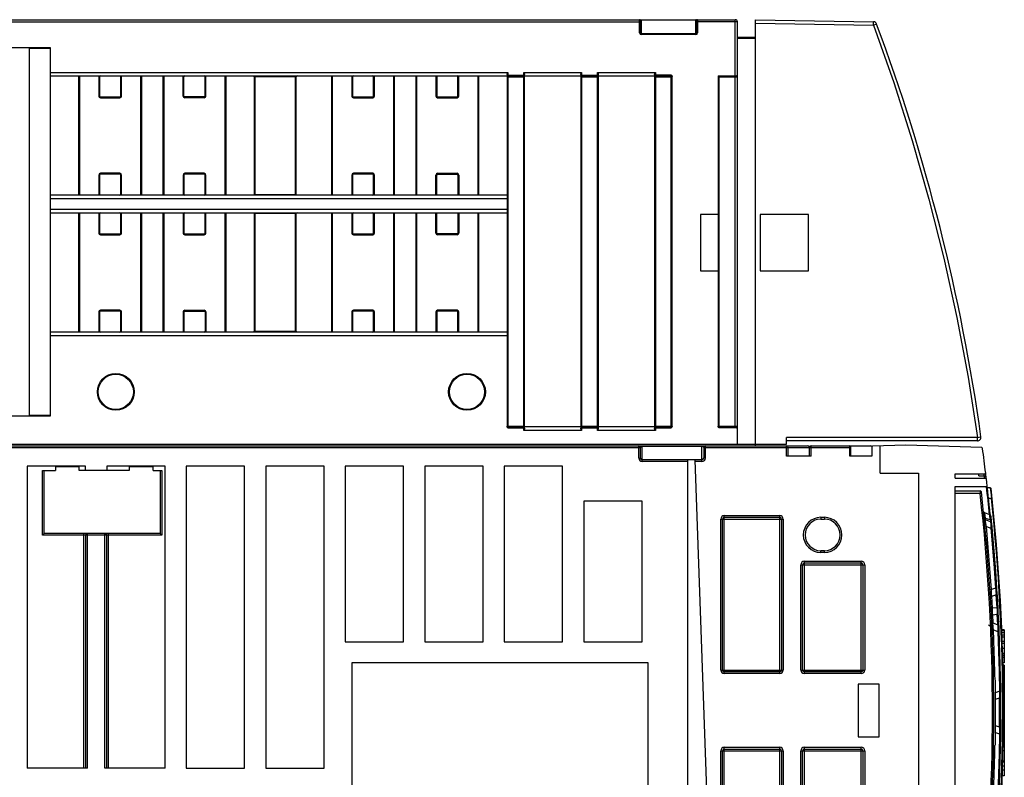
# Model space of a CAD drawing. Extents: x 0 to 420, y 0 to 297.
# Tile 4 of 41: x 170 to 198, y 65 to 87. Entities that reach past the tile are written whole.
import ezdxf

# ---------------------------------------------------------------- set-up
doc = ezdxf.new("R2010")
doc.units = 0
doc.header["$LTSCALE"] = 23.1
doc.layers.get('0').update_dxf_attribs({"linetype": 'CONTINUOUS'})

msp = doc.modelspace()

# ---------------------------------------------------------------- linework, layer by layer
at = {"color": 7, "linetype": 'CONTINUOUS'}
for p, q in [((159.596, 86.644), (190.136, 86.644)), ((190.715, 74.508), (190.715, 86.644)), ((190.715, 86.644), (194.069, 86.586)), ((187.436, 86.268), (187.436, 86.62)), ((189.036, 86.62), (189.036, 86.268)), ((190.196, 74.558), (190.196, 86.584)), ((189.012, 86.244), (187.46, 86.244)), ((190.196, 86.144), (190.715, 86.144)), ((170.636, 85.844), (166.236, 85.844)), ((170.036, 75.358), (170.036, 85.844)), ((170.636, 75.358), (170.636, 85.844)), ((170.636, 85.044), (183.636, 85.044)), ((171.436, 85.044), (171.436, 81.644)), ((172.036, 85.02), (172.036, 84.468)), ((172.636, 84.468), (172.636, 85.02)), ((173.236, 81.644), (173.236, 85.044)), ((173.836, 85.044), (173.836, 81.644)), ((174.436, 84.468), (174.436, 85.02)), ((175.036, 84.468), (175.036, 85.02)), ((175.636, 81.644), (175.636, 85.044)), ((176.436, 85.02), (176.436, 81.668)), ((177.636, 81.668), (177.636, 85.02)), ((178.636, 85.044), (178.636, 81.644)), ((179.236, 85.02), (179.236, 84.468)), ((179.836, 84.468), (179.836, 85.02)), ((180.436, 81.644), (180.436, 85.044)), ((181.036, 85.044), (181.036, 81.644)), ((181.636, 85.02), (181.636, 84.468)), ((182.236, 84.468), (182.236, 85.02)), ((182.836, 81.644), (182.836, 85.044)), ((183.636, 85.079), (183.636, 75.062)), ((184.112, 85.044), (183.66, 85.044)), ((184.136, 75.009), (184.136, 85.079)), ((184.136, 85.044), (185.736, 85.044)), ((185.736, 85.079), (185.736, 75.009)), ((186.212, 85.044), (185.76, 85.044)), ((186.236, 75.009), (186.236, 85.079)), ((186.236, 85.044), (187.836, 85.044)), ((187.836, 85.079), (187.836, 75.009)), ((188.312, 85.044), (187.86, 85.044)), ((188.33, 85.047), (188.333, 85.04)), ((188.336, 75.062), (188.336, 85.027)), ((189.646, 85.044), (189.646, 75.062)), ((189.646, 85.044), (190.172, 85.044)), ((189.646, 85.044), (189.67, 85.02)), ((172.06, 84.444), (172.612, 84.444)), ((175.012, 84.444), (174.46, 84.444)), ((179.26, 84.444), (179.812, 84.444)), ((181.66, 84.444), (182.212, 84.444)), ((172.036, 82.22), (172.036, 81.668)), ((172.612, 82.244), (172.06, 82.244)), ((172.636, 81.668), (172.636, 82.22)), ((174.436, 82.22), (174.436, 81.668)), ((175.012, 82.244), (174.46, 82.244)), ((175.036, 81.668), (175.036, 82.22)), ((179.236, 82.22), (179.236, 81.668)), ((179.812, 82.244), (179.26, 82.244)), ((179.836, 81.668), (179.836, 82.22)), ((181.636, 81.644), (181.636, 82.22)), ((181.66, 82.244), (182.212, 82.244)), ((182.236, 82.22), (182.236, 81.644)), ((183.636, 81.644), (170.636, 81.644)), ((170.636, 81.144), (183.636, 81.144)), ((171.436, 81.144), (171.436, 77.744)), ((172.036, 81.12), (172.036, 80.568)), ((172.636, 80.568), (172.636, 81.12)), ((173.236, 77.744), (173.236, 81.144)), ((173.836, 81.144), (173.836, 77.744)), ((174.436, 81.12), (174.436, 80.568)), ((175.036, 80.568), (175.036, 81.12)), ((175.636, 77.744), (175.636, 81.144)), ((176.436, 81.12), (176.436, 77.768)), ((177.636, 77.768), (177.636, 81.12)), ((178.636, 81.144), (178.636, 77.744)), ((179.236, 81.12), (179.236, 80.568)), ((179.836, 80.568), (179.836, 81.12)), ((180.436, 77.744), (180.436, 81.144)), ((181.036, 81.144), (181.036, 77.744)), ((181.636, 80.568), (181.636, 81.144)), ((182.236, 81.144), (182.236, 80.568)), ((182.836, 77.744), (182.836, 81.144)), ((189.146, 81.094), (189.146, 79.494)), ((189.646, 81.094), (189.146, 81.094)), ((190.846, 81.094), (190.846, 79.494)), ((192.22, 81.094), (190.846, 81.094)), ((192.22, 79.494), (192.22, 81.094)), ((172.06, 80.544), (172.612, 80.544)), ((174.46, 80.544), (175.012, 80.544)), ((179.26, 80.544), (179.812, 80.544)), ((182.212, 80.544), (181.66, 80.544)), ((189.146, 79.494), (189.646, 79.494)), ((190.846, 79.494), (192.22, 79.494)), ((172.036, 78.32), (172.036, 77.768)), ((172.612, 78.344), (172.06, 78.344)), ((172.636, 77.768), (172.636, 78.32)), ((174.436, 78.32), (174.436, 77.768)), ((174.46, 78.344), (175.012, 78.344)), ((175.036, 78.32), (175.036, 77.768)), ((179.236, 78.32), (179.236, 77.768)), ((179.812, 78.344), (179.26, 78.344)), ((179.836, 77.768), (179.836, 78.32)), ((181.636, 78.32), (181.636, 77.768)), ((182.212, 78.344), (181.66, 78.344)), ((182.236, 77.768), (182.236, 78.32)), ((183.636, 77.744), (170.636, 77.744)), ((166.236, 75.358), (170.636, 75.358)), ((183.642, 75.041), (183.639, 75.048)), ((183.66, 75.044), (184.112, 75.044)), ((185.736, 75.044), (184.136, 75.044)), ((185.76, 75.044), (186.212, 75.044)), ((187.836, 75.044), (186.236, 75.044)), ((187.86, 75.044), (188.312, 75.044)), ((188.333, 75.048), (188.33, 75.041)), ((189.652, 75.041), (189.649, 75.048)), ((189.67, 75.044), (190.171, 75.044)), ((191.596, 74.558), (191.596, 74.748)), ((197.032, 74.648), (191.596, 74.648)), ((148.196, 74.508), (192.192, 74.508)), ((159.596, 74.558), (191.596, 74.558)), ((187.436, 74.158), (187.436, 74.458)), ((189.236, 74.458), (189.236, 74.158)), ((191.642, 74.208), (191.642, 74.458)), ((192.242, 74.458), (192.242, 74.208)), ((192.292, 74.508), (193.997, 74.508)), ((193.422, 74.208), (193.422, 74.483)), ((194.022, 74.468), (194.022, 74.208)), ((194.992, 74.526), (194.046, 74.493)), ((194.257, 73.732), (194.257, 74.501)), ((197.152, 74.455), (194.992, 74.526)), ((189.186, 74.108), (187.486, 74.108)), ((188.782, 59.382), (188.782, 74.108)), ((189.498, 59.732), (188.996, 74.108)), ((192.292, 74.208), (191.592, 74.208)), ((194.022, 74.208), (193.397, 74.208)), ((169.972, 73.928), (169.972, 65.328)), ((171.636, 73.928), (169.972, 73.928)), ((170.406, 73.808), (170.776, 73.808)), ((170.456, 72.008), (170.456, 73.808)), ((170.776, 73.908), (170.776, 73.808)), ((171.456, 73.908), (170.776, 73.908)), ((171.456, 73.808), (171.456, 73.908)), ((172.876, 73.808), (171.456, 73.808)), ((171.636, 73.808), (171.636, 73.928)), ((172.236, 73.928), (172.236, 73.808)), ((173.9, 73.928), (172.236, 73.928)), ((172.876, 73.908), (172.876, 73.808)), ((173.556, 73.908), (172.876, 73.908)), ((173.556, 73.808), (173.556, 73.908)), ((173.556, 73.808), (173.806, 73.808)), ((173.756, 73.808), (173.756, 72.008)), ((173.9, 65.328), (173.9, 73.928)), ((174.5, 73.928), (174.5, 65.328)), ((176.164, 73.928), (174.5, 73.928)), ((176.164, 65.328), (176.164, 73.928)), ((176.764, 73.928), (176.764, 65.328)), ((178.428, 73.928), (176.764, 73.928)), ((178.428, 65.328), (178.428, 73.928)), ((179.028, 73.928), (179.028, 68.928)), ((180.692, 73.928), (179.028, 73.928)), ((180.692, 68.928), (180.692, 73.928)), ((181.292, 73.928), (181.292, 68.928)), ((182.956, 73.928), (181.292, 73.928)), ((182.956, 68.928), (182.956, 73.928)), ((183.556, 73.928), (183.556, 68.928)), ((185.22, 73.928), (183.556, 73.928)), ((185.22, 68.928), (185.22, 73.928)), ((194.257, 73.732), (195.357, 73.732)), ((195.357, 73.732), (195.357, 60.332)), ((196.396, 73.708), (197.245, 73.708)), ((196.396, 73.588), (196.396, 73.708)), ((196.396, 73.588), (197.265, 73.588)), ((197.073, 73.654), (197.23, 73.654)), ((197.268, 73.711), (197.267, 73.715)), ((196.396, 73.348), (197.288, 73.348)), ((196.396, 60.45), (196.396, 73.348)), ((196.396, 73.228), (197.104, 73.228)), ((197.398, 73.308), (197.315, 73.308)), ((187.484, 72.928), (185.82, 72.928)), ((185.82, 72.928), (185.82, 68.928)), ((187.484, 68.928), (187.484, 72.928)), ((189.772, 68.12), (189.772, 72.42)), ((189.822, 72.47), (191.402, 72.47)), ((191.452, 72.42), (191.452, 68.12)), ((192.572, 72.42), (192.672, 72.42)), ((197.38, 72.545), (197.242, 72.595)), ((197.4, 72.345), (197.262, 72.395)), ((197.396, 72.547), (197.396, 72.541)), ((197.286, 72.205), (197.412, 72.159)), ((170.456, 72.008), (170.406, 71.958)), ((173.756, 72.008), (170.456, 72.008)), ((171.636, 71.958), (171.636, 65.328)), ((172.236, 65.328), (172.236, 71.958)), ((173.756, 72.008), (173.806, 71.958)), ((192.672, 71.52), (192.572, 71.52)), ((192.052, 68.12), (192.052, 71.12)), ((192.102, 71.17), (193.722, 71.17)), ((193.772, 71.12), (193.772, 68.12)), ((197.546, 70.453), (197.428, 70.41)), ((197.39, 70.367), (197.391, 70.368)), ((197.443, 70.223), (197.555, 70.264)), ((197.608, 70.079), (197.594, 70.324)), ((197.62, 69.866), (197.608, 70.079)), ((197.646, 69.329), (197.634, 69.58)), ((197.35, 69.406), (197.427, 69.347)), ((197.605, 69.408), (197.477, 69.454)), ((197.488, 69.265), (197.611, 69.221)), ((197.648, 69.282), (197.646, 69.329)), ((197.796, 69.266), (197.721, 69.266)), ((197.796, 69.266), (197.796, 68.327)), ((179.028, 68.928), (180.692, 68.928)), ((181.292, 68.928), (182.956, 68.928)), ((183.556, 68.928), (185.22, 68.928)), ((185.82, 68.928), (187.484, 68.928)), ((197.796, 68.93), (197.731, 68.93)), ((197.796, 68.53), (197.743, 68.53)), ((197.796, 68.477), (197.744, 68.477)), ((187.656, 68.328), (179.216, 68.328)), ((179.216, 68.328), (179.216, 42.128)), ((187.656, 42.128), (187.656, 68.328)), ((197.796, 68.327), (197.749, 68.327)), ((197.796, 68.26), (197.751, 68.26)), ((197.796, 68.256), (197.751, 68.256)), ((197.796, 68.26), (197.796, 66.538)), ((191.402, 68.07), (189.822, 68.07)), ((193.722, 68.07), (192.102, 68.07)), ((197.489, 67.95), (197.488, 67.95)), ((194.232, 67.72), (193.632, 67.72)), ((193.632, 67.72), (193.632, 66.22)), ((194.232, 66.22), (194.232, 67.72)), ((197.655, 67.514), (197.544, 67.474)), ((197.547, 67.286), (197.656, 67.326)), ((197.796, 67.459), (197.764, 67.459)), ((197.796, 67.369), (197.764, 67.369)), ((197.796, 66.974), (197.763, 66.974)), ((197.656, 66.49), (197.546, 66.53)), ((197.796, 66.696), (197.763, 66.696)), ((197.796, 66.536), (197.763, 66.536)), ((197.796, 66.536), (197.796, 65.108)), ((193.632, 66.22), (194.232, 66.22)), ((197.544, 66.342), (197.655, 66.302)), ((197.796, 66.249), (197.762, 66.249)), ((197.796, 66.032), (197.762, 66.032)), ((189.772, 61.52), (189.772, 65.82)), ((189.822, 65.87), (191.402, 65.87)), ((191.452, 65.82), (191.452, 61.52)), ((192.052, 62.82), (192.052, 65.82)), ((192.102, 65.87), (193.722, 65.87)), ((193.772, 65.82), (193.772, 62.82)), ((197.796, 65.822), (197.755, 65.822)), ((171.686, 65.328), (169.972, 65.328)), ((173.9, 65.328), (172.186, 65.328)), ((174.5, 65.328), (176.164, 65.328)), ((176.764, 65.328), (178.428, 65.328)), ((197.796, 65.38), (197.74, 65.38)), ((197.796, 65.497), (197.744, 65.497)), ((197.796, 65.522), (197.745, 65.522)), ((197.796, 65.108), (197.731, 65.108)), ((197.796, 65.268), (197.736, 65.268))]:
    msp.add_line(p, q, dxfattribs=at)
at = {"color": 9, "linetype": 'CONTINUOUS'}
for p, q in [((187.412, 86.268), (187.412, 86.644)), ((187.453, 86.636), (187.45, 86.635)), ((187.46, 86.644), (187.46, 86.22)), ((187.46, 86.637), (189.012, 86.637)), ((189.012, 86.22), (189.012, 86.644)), ((189.06, 86.644), (189.06, 86.268)), ((190.136, 75.044), (190.136, 86.644)), ((159.596, 86.584), (187.436, 86.584)), ((190.196, 86.584), (189.036, 86.584)), ((190.715, 86.544), (194.068, 86.486)), ((194.068, 86.486), (194.069, 86.517)), ((194.134, 86.51), (194.068, 86.486)), ((194.069, 86.556), (194.069, 86.575)), ((194.069, 86.517), (194.069, 86.556)), ((194.157, 86.519), (194.134, 86.51)), ((187.412, 86.268), (187.436, 86.268)), ((189.012, 86.22), (187.46, 86.22)), ((189.036, 86.268), (189.06, 86.268)), ((190.196, 86.119), (190.715, 86.119)), ((170.636, 85.819), (170.036, 85.819)), ((170.636, 85.144), (183.66, 85.144)), ((171.46, 85.044), (171.46, 81.644)), ((172.012, 85.02), (172.012, 84.468)), ((172.036, 85.02), (172.012, 85.02)), ((172.636, 85.02), (172.66, 85.02)), ((172.66, 84.468), (172.66, 85.02)), ((173.212, 81.644), (173.212, 85.044)), ((173.86, 85.044), (173.86, 81.644)), ((174.412, 84.468), (174.412, 85.02)), ((174.412, 85.02), (174.436, 85.02)), ((175.036, 85.02), (175.06, 85.02)), ((175.06, 84.468), (175.06, 85.02)), ((175.612, 81.644), (175.612, 85.044)), ((177.636, 85.02), (176.436, 85.02)), ((176.46, 81.644), (176.46, 85.044)), ((177.612, 81.644), (177.612, 85.044)), ((178.66, 85.044), (178.66, 81.644)), ((179.212, 85.02), (179.212, 84.468)), ((179.236, 85.02), (179.212, 85.02)), ((179.836, 85.02), (179.86, 85.02)), ((179.86, 84.468), (179.86, 85.02)), ((180.412, 81.644), (180.412, 85.044)), ((181.06, 85.044), (181.06, 81.644)), ((181.612, 85.02), (181.612, 84.468)), ((181.636, 85.02), (181.612, 85.02)), ((182.236, 85.02), (182.26, 85.02)), ((182.26, 84.468), (182.26, 85.02)), ((182.812, 81.644), (182.812, 85.044)), ((183.636, 85.068), (184.136, 85.068)), ((183.636, 85.019), (184.136, 85.019)), ((183.66, 85.144), (183.66, 75.02)), ((184.112, 74.944), (184.112, 85.144)), ((184.112, 85.144), (185.76, 85.144)), ((185.736, 85.068), (186.236, 85.068)), ((185.736, 85.019), (186.236, 85.019)), ((185.76, 85.144), (185.76, 74.944)), ((186.212, 74.944), (186.212, 85.144)), ((186.212, 85.144), (187.86, 85.144)), ((188.312, 85.068), (187.836, 85.068)), ((187.836, 85.019), (188.336, 85.019)), ((187.86, 85.144), (187.86, 74.944)), ((188.312, 75.02), (188.312, 85.068)), ((189.67, 85.02), (189.67, 75.02)), ((189.67, 85.02), (190.196, 85.02)), ((172.036, 84.468), (172.012, 84.468)), ((172.06, 84.444), (172.06, 84.42)), ((172.06, 84.42), (172.612, 84.42)), ((172.612, 84.444), (172.612, 84.42)), ((172.636, 84.468), (172.66, 84.468)), ((174.412, 84.468), (174.436, 84.468)), ((174.46, 84.444), (174.46, 84.42)), ((175.012, 84.42), (174.46, 84.42)), ((175.012, 84.42), (175.012, 84.444)), ((175.036, 84.468), (175.06, 84.468)), ((179.236, 84.468), (179.212, 84.468)), ((179.26, 84.444), (179.26, 84.42)), ((179.26, 84.42), (179.812, 84.42)), ((179.812, 84.444), (179.812, 84.42)), ((179.836, 84.468), (179.86, 84.468)), ((181.636, 84.468), (181.612, 84.468)), ((181.66, 84.444), (181.66, 84.42)), ((181.66, 84.42), (182.212, 84.42)), ((182.212, 84.444), (182.212, 84.42)), ((182.236, 84.468), (182.26, 84.468)), ((172.012, 82.22), (172.012, 81.668)), ((172.036, 82.22), (172.012, 82.22)), ((172.06, 82.244), (172.06, 82.268)), ((172.612, 82.268), (172.06, 82.268)), ((172.612, 82.244), (172.612, 82.268)), ((172.636, 82.22), (172.66, 82.22)), ((172.66, 81.668), (172.66, 82.22)), ((174.412, 82.22), (174.412, 81.668)), ((174.436, 82.22), (174.412, 82.22)), ((174.46, 82.244), (174.46, 82.268)), ((175.012, 82.268), (174.46, 82.268)), ((175.012, 82.244), (175.012, 82.268)), ((175.036, 82.22), (175.06, 82.22)), ((175.06, 81.668), (175.06, 82.22)), ((179.212, 82.22), (179.212, 81.668)), ((179.236, 82.22), (179.212, 82.22)), ((179.26, 82.244), (179.26, 82.268)), ((179.812, 82.268), (179.26, 82.268)), ((179.812, 82.244), (179.812, 82.268)), ((179.836, 82.22), (179.86, 82.22)), ((179.86, 81.668), (179.86, 82.22)), ((181.612, 81.644), (181.612, 82.22)), ((181.612, 82.22), (181.636, 82.22)), ((181.66, 82.268), (181.66, 82.244)), ((181.66, 82.268), (182.212, 82.268)), ((182.212, 82.268), (182.212, 82.244)), ((182.26, 82.22), (182.236, 82.22)), ((182.26, 82.22), (182.26, 81.644)), ((172.036, 81.668), (172.012, 81.668)), ((172.636, 81.668), (172.66, 81.668)), ((174.436, 81.668), (174.412, 81.668)), ((175.036, 81.668), (175.06, 81.668)), ((176.436, 81.668), (177.636, 81.668)), ((179.236, 81.668), (179.212, 81.668)), ((179.836, 81.668), (179.86, 81.668)), ((183.636, 81.544), (170.636, 81.544)), ((170.636, 81.244), (183.636, 81.244)), ((171.46, 81.144), (171.46, 77.744)), ((172.012, 81.12), (172.012, 80.568)), ((172.036, 81.12), (172.012, 81.12)), ((172.636, 81.12), (172.66, 81.12)), ((172.66, 80.568), (172.66, 81.12)), ((173.212, 77.744), (173.212, 81.144)), ((173.86, 81.144), (173.86, 77.744)), ((174.412, 81.12), (174.412, 80.568)), ((174.436, 81.12), (174.412, 81.12)), ((175.036, 81.12), (175.06, 81.12)), ((175.06, 80.568), (175.06, 81.12)), ((175.612, 77.744), (175.612, 81.144)), ((177.636, 81.12), (176.436, 81.12)), ((176.46, 77.744), (176.46, 81.144)), ((177.612, 77.744), (177.612, 81.144)), ((178.66, 81.144), (178.66, 77.744)), ((179.212, 81.12), (179.212, 80.568)), ((179.236, 81.12), (179.212, 81.12)), ((179.836, 81.12), (179.86, 81.12)), ((179.86, 80.568), (179.86, 81.12)), ((180.412, 77.744), (180.412, 81.144)), ((181.06, 81.144), (181.06, 77.744)), ((181.612, 80.568), (181.612, 81.144)), ((182.26, 81.144), (182.26, 80.568)), ((182.812, 77.744), (182.812, 81.144)), ((172.036, 80.568), (172.012, 80.568)), ((172.06, 80.544), (172.06, 80.52)), ((172.06, 80.52), (172.612, 80.52)), ((172.612, 80.544), (172.612, 80.52)), ((172.636, 80.568), (172.66, 80.568)), ((174.436, 80.568), (174.412, 80.568)), ((174.46, 80.544), (174.46, 80.52)), ((174.46, 80.52), (175.012, 80.52)), ((175.012, 80.544), (175.012, 80.52)), ((175.036, 80.568), (175.06, 80.568)), ((179.236, 80.568), (179.212, 80.568)), ((179.26, 80.544), (179.26, 80.52)), ((179.26, 80.52), (179.812, 80.52)), ((179.812, 80.544), (179.812, 80.52)), ((179.836, 80.568), (179.86, 80.568)), ((181.612, 80.568), (181.636, 80.568)), ((181.66, 80.52), (181.66, 80.544)), ((182.212, 80.52), (181.66, 80.52)), ((182.212, 80.52), (182.212, 80.544)), ((182.26, 80.568), (182.236, 80.568)), ((172.012, 78.32), (172.012, 77.768)), ((172.036, 78.32), (172.012, 78.32)), ((172.06, 78.344), (172.06, 78.368)), ((172.612, 78.368), (172.06, 78.368)), ((172.612, 78.344), (172.612, 78.368)), ((172.636, 78.32), (172.66, 78.32)), ((172.66, 77.768), (172.66, 78.32)), ((174.412, 78.32), (174.412, 77.768)), ((174.436, 78.32), (174.412, 78.32)), ((174.46, 78.368), (174.46, 78.344)), ((174.46, 78.368), (175.012, 78.368)), ((175.012, 78.344), (175.012, 78.368)), ((175.06, 78.32), (175.036, 78.32)), ((175.06, 78.32), (175.06, 77.768)), ((179.212, 78.32), (179.212, 77.768)), ((179.236, 78.32), (179.212, 78.32)), ((179.26, 78.344), (179.26, 78.368)), ((179.812, 78.368), (179.26, 78.368)), ((179.812, 78.344), (179.812, 78.368)), ((179.836, 78.32), (179.86, 78.32)), ((179.86, 77.768), (179.86, 78.32)), ((181.612, 78.32), (181.612, 77.768)), ((181.636, 78.32), (181.612, 78.32)), ((181.66, 78.344), (181.66, 78.368)), ((182.212, 78.368), (181.66, 78.368)), ((182.212, 78.344), (182.212, 78.368)), ((182.236, 78.32), (182.26, 78.32)), ((182.26, 77.768), (182.26, 78.32)), ((172.036, 77.768), (172.012, 77.768)), ((172.636, 77.768), (172.66, 77.768)), ((174.436, 77.768), (174.412, 77.768)), ((175.06, 77.768), (175.036, 77.768)), ((176.436, 77.768), (177.636, 77.768)), ((179.236, 77.768), (179.212, 77.768)), ((179.836, 77.768), (179.86, 77.768)), ((181.636, 77.768), (181.612, 77.768)), ((182.236, 77.768), (182.26, 77.768)), ((183.636, 77.644), (170.636, 77.644)), ((170.036, 75.383), (170.636, 75.383)), ((183.636, 75.069), (184.136, 75.069)), ((183.66, 75.02), (184.136, 75.02)), ((185.76, 74.944), (184.112, 74.944)), ((185.736, 75.069), (186.236, 75.069)), ((185.736, 75.02), (186.236, 75.02)), ((187.86, 74.944), (186.212, 74.944)), ((187.836, 75.069), (188.336, 75.069)), ((187.836, 75.02), (188.312, 75.02)), ((189.646, 75.069), (190.196, 75.069)), ((190.171, 75.02), (189.67, 75.02)), ((190.171, 75.044), (190.171, 75.02)), ((197.033, 74.748), (191.596, 74.748)), ((197.032, 74.677), (197.033, 74.703)), ((197.033, 74.748), (197.078, 74.754)), ((197.033, 74.703), (197.033, 74.748)), ((197.078, 74.754), (197.13, 74.762)), ((197.13, 74.762), (197.131, 74.762)), ((148.948, 74.458), (187.436, 74.458)), ((187.386, 74.158), (187.386, 74.508)), ((187.486, 74.058), (187.486, 74.508)), ((187.486, 74.493), (189.186, 74.493)), ((189.186, 74.058), (189.186, 74.508)), ((189.236, 74.458), (193.422, 74.458)), ((189.286, 74.158), (189.286, 74.508)), ((191.592, 74.208), (191.592, 74.508)), ((192.292, 74.208), (192.292, 74.508)), ((193.397, 74.208), (193.397, 74.508)), ((187.386, 74.158), (187.436, 74.158)), ((188.782, 74.058), (187.486, 74.058)), ((189.186, 74.058), (188.998, 74.058)), ((189.286, 74.158), (189.236, 74.158)), ((170.406, 71.958), (170.406, 73.808)), ((173.806, 73.808), (173.806, 71.958)), ((197.104, 73.228), (197.109, 73.148)), ((197.398, 73.308), (197.418, 73.115)), ((197.109, 73.148), (196.396, 73.148)), ((197.148, 73.153), (197.109, 73.148)), ((197.428, 73.008), (197.348, 73.008)), ((197.418, 73.115), (197.428, 73.008)), ((197.448, 73.01), (197.428, 73.008)), ((189.722, 72.42), (191.502, 72.42)), ((189.722, 68.12), (189.722, 72.42)), ((189.822, 72.52), (191.402, 72.52)), ((189.822, 68.02), (189.822, 72.52)), ((191.402, 68.02), (191.402, 72.52)), ((191.502, 72.42), (191.502, 68.12)), ((192.572, 72.47), (192.672, 72.47)), ((192.572, 72.47), (192.572, 72.42)), ((192.672, 72.47), (192.672, 72.42)), ((197.259, 72.437), (197.239, 72.448)), ((197.259, 72.437), (197.242, 72.595)), ((197.258, 72.398), (197.257, 72.406)), ((197.394, 72.4), (197.259, 72.437)), ((197.394, 72.4), (197.38, 72.545)), ((197.394, 72.4), (197.401, 72.377)), ((197.401, 72.377), (197.404, 72.342)), ((197.247, 72.201), (197.286, 72.205)), ((197.412, 72.159), (197.452, 72.163)), ((173.806, 71.958), (170.406, 71.958)), ((171.586, 65.328), (171.586, 72.008)), ((171.686, 65.328), (171.686, 72.008)), ((172.186, 65.328), (172.186, 72.008)), ((172.286, 65.328), (172.286, 72.008)), ((192.572, 71.47), (192.572, 71.52)), ((192.672, 71.47), (192.672, 71.52)), ((192.102, 71.22), (193.722, 71.22)), ((192.102, 68.02), (192.102, 71.22)), ((192.672, 71.47), (192.572, 71.47)), ((193.722, 68.02), (193.722, 71.22)), ((192.002, 71.12), (193.822, 71.12)), ((192.002, 68.12), (192.002, 71.12)), ((193.822, 71.12), (193.822, 68.12)), ((197.428, 70.41), (197.388, 70.408)), ((197.586, 70.456), (197.546, 70.453)), ((197.457, 69.878), (197.437, 70.22)), ((197.559, 70.264), (197.581, 69.894)), ((197.581, 69.894), (197.457, 69.878)), ((197.47, 69.696), (197.586, 69.71)), ((197.482, 69.453), (197.47, 69.696)), ((197.586, 69.71), (197.6, 69.41)), ((197.448, 69.264), (197.488, 69.265)), ((197.611, 69.221), (197.65, 69.222)), ((197.796, 69.241), (197.722, 69.241)), ((197.796, 69.181), (197.724, 69.181)), ((197.796, 69.112), (197.726, 69.112)), ((197.796, 69.06), (197.727, 69.06)), ((197.796, 68.872), (197.733, 68.872)), ((197.796, 68.73), (197.737, 68.73)), ((197.796, 68.589), (197.741, 68.589)), ((189.722, 68.12), (191.502, 68.12)), ((191.402, 68.02), (189.822, 68.02)), ((192.002, 68.12), (193.822, 68.12)), ((193.722, 68.02), (192.102, 68.02)), ((197.695, 67.515), (197.655, 67.514)), ((197.796, 66.677), (197.763, 66.677)), ((197.796, 66.612), (197.763, 66.612)), ((197.655, 66.302), (197.695, 66.301)), ((189.822, 65.92), (191.402, 65.92)), ((189.822, 61.42), (189.822, 65.92)), ((191.402, 61.42), (191.402, 65.92)), ((192.102, 65.92), (193.722, 65.92)), ((192.102, 62.72), (192.102, 65.92)), ((193.722, 62.72), (193.722, 65.92)), ((189.722, 65.82), (191.502, 65.82)), ((189.722, 61.52), (189.722, 65.82)), ((191.502, 65.82), (191.502, 61.52)), ((192.002, 65.82), (193.822, 65.82)), ((192.002, 62.82), (192.002, 65.82)), ((193.822, 65.82), (193.822, 62.82))]:
    msp.add_line(p, q, dxfattribs=at)
for points in [[(187.45, 86.635), (187.446, 86.634), (187.443, 86.632), (187.44, 86.63), (187.438, 86.627), (187.437, 86.624), (187.436, 86.62)], [(187.46, 86.637), (187.457, 86.637), (187.453, 86.636)], [(189.036, 86.62), (189.035, 86.624), (189.034, 86.627), (189.031, 86.63), (189.029, 86.632), (189.025, 86.634), (189.022, 86.635), (189.019, 86.636), (189.015, 86.637), (189.012, 86.637)], [(194.068, 86.486), (194.647, 84.852), (195.174, 83.202), (195.651, 81.536), (196.075, 79.856), (196.447, 78.163), (196.766, 76.46), (197.033, 74.748)], [(194.069, 86.575), (194.069, 86.581), (194.069, 86.584), (194.069, 86.586)], [(194.161, 86.52), (194.16, 86.52), (194.157, 86.519)], [(197.032, 74.648), (197.032, 74.649), (197.032, 74.653), (197.032, 74.659), (197.032, 74.677)], [(187.486, 74.493), (187.481, 74.493), (187.475, 74.493), (187.47, 74.492), (187.464, 74.49), (187.458, 74.487), (187.453, 74.484), (187.447, 74.481), (187.443, 74.476), (187.439, 74.471), (187.437, 74.465), (187.436, 74.458)], [(189.236, 74.458), (189.235, 74.465), (189.233, 74.471), (189.229, 74.476), (189.225, 74.481), (189.219, 74.484), (189.214, 74.487), (189.208, 74.49), (189.202, 74.492), (189.196, 74.493), (189.191, 74.493), (189.186, 74.493)], [(197.239, 72.448), (197.226, 72.465), (197.219, 72.486)], [(197.257, 72.406), (197.256, 72.42), (197.257, 72.43), (197.259, 72.437)], [(197.286, 72.205), (197.279, 72.244), (197.273, 72.279), (197.268, 72.309), (197.264, 72.335), (197.261, 72.356), (197.26, 72.373), (197.259, 72.386), (197.26, 72.393), (197.262, 72.395)], [(197.434, 72.35), (197.427, 72.371), (197.414, 72.388), (197.394, 72.4)], [(197.4, 72.345), (197.405, 72.335), (197.409, 72.308), (197.411, 72.268), (197.413, 72.217), (197.412, 72.159)], [(197.412, 72.159), (197.463, 71.591), (197.507, 71.023), (197.546, 70.453)], [(197.443, 70.223), (197.437, 70.231), (197.433, 70.257), (197.43, 70.299), (197.428, 70.351), (197.428, 70.41)], [(197.546, 70.453), (197.554, 70.395), (197.558, 70.343), (197.56, 70.302), (197.559, 70.275), (197.555, 70.264)], [(197.457, 69.878), (197.437, 69.883), (197.423, 69.893), (197.418, 69.905)], [(197.47, 69.696), (197.464, 69.724), (197.459, 69.759), (197.456, 69.8), (197.455, 69.839), (197.457, 69.878)], [(197.62, 69.866), (197.615, 69.878), (197.601, 69.888), (197.581, 69.894)], [(197.581, 69.894), (197.588, 69.844), (197.591, 69.793), (197.59, 69.746), (197.586, 69.71)], [(197.431, 69.644), (197.435, 69.665), (197.449, 69.683), (197.47, 69.696)], [(197.586, 69.71), (197.607, 69.721), (197.621, 69.739), (197.625, 69.761)], [(197.488, 69.265), (197.48, 69.33), (197.475, 69.383), (197.472, 69.424), (197.473, 69.447), (197.477, 69.454)], [(197.605, 69.408), (197.61, 69.397), (197.613, 69.37), (197.614, 69.329), (197.613, 69.279), (197.611, 69.221)], [(197.611, 69.221), (197.631, 68.652), (197.646, 68.083), (197.655, 67.514)], [(197.655, 67.514), (197.66, 67.456), (197.663, 67.404), (197.663, 67.363), (197.661, 67.337), (197.656, 67.326)], [(197.657, 66.49), (197.658, 66.762), (197.658, 67.051), (197.657, 67.326)], [(197.656, 66.49), (197.661, 66.479), (197.663, 66.452), (197.663, 66.411), (197.66, 66.36), (197.655, 66.302)], [(197.655, 66.302), (197.646, 65.733), (197.631, 65.164), (197.611, 64.596)]]:
    msp.add_lwpolyline(points, dxfattribs=at)
at = {"color": 7, "linetype": 'CONTINUOUS'}
for points in [[(183.636, 85.079), (183.637, 85.086), (183.639, 85.095), (183.642, 85.105), (183.647, 85.116), (183.653, 85.129), (183.66, 85.144)], [(184.112, 85.144), (184.118, 85.131), (184.124, 85.12), (184.128, 85.11), (184.131, 85.1), (184.134, 85.092), (184.135, 85.085), (184.136, 85.079)], [(185.736, 85.079), (185.737, 85.086), (185.739, 85.095), (185.742, 85.105), (185.747, 85.116), (185.753, 85.129), (185.76, 85.144)], [(186.212, 85.144), (186.218, 85.131), (186.224, 85.12), (186.228, 85.11), (186.231, 85.1), (186.234, 85.092), (186.235, 85.085), (186.236, 85.079)], [(187.836, 85.079), (187.837, 85.086), (187.839, 85.095), (187.842, 85.105), (187.847, 85.116), (187.853, 85.129), (187.86, 85.144)], [(188.312, 85.068), (188.319, 85.061), (188.325, 85.054), (188.33, 85.047)], [(188.333, 85.04), (188.335, 85.033), (188.336, 85.027)], [(183.639, 75.048), (183.637, 75.055), (183.636, 75.062)], [(183.66, 75.02), (183.653, 75.027), (183.647, 75.034), (183.642, 75.041)], [(184.136, 75.009), (184.135, 75.002), (184.133, 74.993), (184.13, 74.983), (184.125, 74.972), (184.119, 74.959), (184.112, 74.944)], [(185.76, 74.944), (185.754, 74.957), (185.748, 74.968), (185.744, 74.979), (185.74, 74.988), (185.738, 74.996), (185.736, 75.003), (185.736, 75.009)], [(186.236, 75.009), (186.235, 75.002), (186.233, 74.993), (186.23, 74.983), (186.225, 74.972), (186.219, 74.959), (186.212, 74.944)], [(187.86, 74.944), (187.854, 74.957), (187.848, 74.968), (187.844, 74.979), (187.84, 74.988), (187.838, 74.996), (187.836, 75.003), (187.836, 75.009)], [(188.33, 75.041), (188.325, 75.034), (188.319, 75.027), (188.312, 75.02)], [(188.336, 75.062), (188.335, 75.055), (188.333, 75.048)], [(189.649, 75.048), (189.647, 75.055), (189.646, 75.062)], [(189.67, 75.02), (189.663, 75.027), (189.657, 75.034), (189.652, 75.041)], [(197.242, 72.595), (197.233, 72.6), (197.223, 72.606), (197.216, 72.614), (197.21, 72.624), (197.205, 72.634), (197.203, 72.645)], [(197.419, 72.495), (197.417, 72.506), (197.413, 72.516), (197.407, 72.526), (197.399, 72.534), (197.39, 72.54), (197.38, 72.545)], [(197.428, 70.41), (197.387, 71.009), (197.34, 71.607), (197.286, 72.205)], [(197.527, 67.932), (197.525, 68.069), (197.51, 68.667), (197.488, 69.265)], [(197.488, 64.551), (197.51, 65.149), (197.525, 65.747), (197.529, 65.968)]]:
    msp.add_lwpolyline(points, dxfattribs=at)
at = {"color": 9, "linetype": 'CONTINUOUS'}
for centre in [(172.496, 76.044), (182.496, 76.044)]:
    msp.add_circle(centre, 0.524, dxfattribs=at)
at = {"color": 7, "linetype": 'CONTINUOUS'}
for centre in [(172.496, 76.044), (182.496, 76.044)]:
    msp.add_circle(centre, 0.5, dxfattribs=at)
for centre, radius, start, end in [((187.412, 86.62), 0.024, 0, 90), ((189.06, 86.62), 0.024, 90, 180), ((190.136, 86.584), 0.06, 0, 90), ((194.067, 86.486), 0.1, 20.3906, 89), ((141.67, 67.009), 56, 7.9579, 20.3906), ((187.46, 86.268), 0.024, 180, 270), ((189.012, 86.268), 0.024, 270, 360), ((172.06, 85.02), 0.024, 90, 180), ((172.612, 85.02), 0.024, 0, 74.7667), ((174.46, 85.02), 0.024, 90, 180), ((175.012, 85.02), 0.024, 0, 90), ((176.412, 85.02), 0.024, 0, 77.1429), ((177.66, 85.02), 0.024, 90, 180), ((179.26, 85.02), 0.024, 90, 180), ((179.812, 85.02), 0.024, 0, 74.7667), ((181.66, 85.02), 0.024, 90, 180), ((182.212, 85.02), 0.024, 0, 74.7667), ((183.66, 85.02), 0.024, 90, 180), ((184.112, 85.02), 0.024, 0, 90), ((185.76, 85.02), 0.024, 90, 180), ((186.212, 85.02), 0.024, 0, 90), ((187.86, 85.02), 0.024, 90, 180), ((188.312, 85.02), 0.024, 0, 90), ((190.172, 85.02), 0.024, 0, 90), ((172.06, 84.468), 0.024, 180, 270), ((172.612, 84.468), 0.024, 270, 360), ((174.46, 84.468), 0.024, 180, 270), ((175.012, 84.468), 0.024, 270, 360), ((179.26, 84.468), 0.024, 180, 270), ((179.812, 84.468), 0.024, 270, 360), ((181.66, 84.468), 0.024, 180, 270), ((182.212, 84.468), 0.024, 270, 360), ((172.06, 82.22), 0.024, 90, 180), ((172.612, 82.22), 0.024, 0, 90), ((174.46, 82.22), 0.024, 90, 180), ((175.012, 82.22), 0.024, 0, 90), ((179.26, 82.22), 0.024, 90, 180), ((179.812, 82.22), 0.024, 0, 90), ((181.66, 82.22), 0.024, 90, 180), ((182.212, 82.22), 0.024, 0, 90), ((172.06, 81.668), 0.024, 180, 253.9299), ((172.612, 81.668), 0.024, 270, 360), ((174.46, 81.668), 0.024, 180, 270), ((175.012, 81.668), 0.024, 270, 360), ((176.412, 81.668), 0.024, 270, 360), ((177.66, 81.668), 0.024, 180, 257.1429), ((179.26, 81.668), 0.024, 180, 253.9299), ((179.812, 81.668), 0.024, 270, 360), ((172.06, 81.12), 0.024, 90, 180), ((172.612, 81.12), 0.024, 0, 90), ((174.46, 81.12), 0.024, 90, 180), ((175.012, 81.12), 0.024, 0, 73.9299), ((176.412, 81.12), 0.024, 0, 77.1429), ((177.66, 81.12), 0.024, 90, 180), ((179.26, 81.12), 0.024, 90, 180), ((179.812, 81.12), 0.024, 0, 73.9299), ((172.06, 80.568), 0.024, 180, 270), ((172.612, 80.568), 0.024, 270, 360), ((174.46, 80.568), 0.024, 180, 270), ((175.012, 80.568), 0.024, 270, 360), ((179.26, 80.568), 0.024, 180, 270), ((179.812, 80.568), 0.024, 270, 360), ((181.66, 80.568), 0.024, 180, 270), ((182.212, 80.568), 0.024, 270, 360), ((172.06, 78.32), 0.024, 90, 180), ((172.612, 78.32), 0.024, 0, 90), ((174.46, 78.32), 0.024, 90, 180), ((175.012, 78.32), 0.024, 0, 90), ((179.26, 78.32), 0.024, 90, 180), ((179.812, 78.32), 0.024, 0, 90), ((181.66, 78.32), 0.024, 90, 180), ((182.212, 78.32), 0.024, 0, 90), ((172.06, 77.768), 0.024, 180, 270), ((172.612, 77.768), 0.024, 270, 360), ((174.46, 77.768), 0.024, 180, 254.7667), ((175.012, 77.768), 0.024, 270, 360), ((176.412, 77.768), 0.024, 270, 360), ((177.66, 77.768), 0.024, 180, 257.1429), ((179.26, 77.768), 0.024, 180, 254.7667), ((179.812, 77.768), 0.024, 270, 360), ((181.66, 77.768), 0.024, 180, 270), ((182.212, 77.768), 0.024, 270, 360), ((183.66, 75.068), 0.024, 180, 270), ((184.112, 75.068), 0.024, 270, 360), ((185.76, 75.068), 0.024, 180, 270), ((186.212, 75.068), 0.024, 270, 360), ((187.86, 75.068), 0.024, 180, 270), ((188.312, 75.068), 0.024, 270, 360), ((189.67, 75.068), 0.024, 180, 270), ((190.171, 75.069), 0.025, 270, 360), ((197.032, 74.748), 0.1, 270, 7.9579), ((187.386, 74.458), 0.05, 0, 90), ((189.286, 74.458), 0.05, 90, 180), ((191.592, 74.458), 0.05, 0, 90), ((192.192, 74.458), 0.05, 0, 90), ((192.292, 74.458), 0.05, 90, 180), ((193.397, 74.483), 0.025, 0, 90), ((193.997, 74.483), 0.025, 0, 90), ((194.047, 74.468), 0.025, 91.9982, 180), ((197.151, 74.43), 0.025, 7.6183, 88.1), ((141.67, 67.009), 56, 6.8937, 7.6183), ((187.486, 74.158), 0.05, 180, 270), ((189.186, 74.158), 0.05, 270, 360), ((141.67, 67.009), 55.8, 6.8395, 6.8953), ((197.23, 73.604), 0.05, 6.7695, 90), ((197.245, 73.728), 0.02, 270, 6.8937), ((197.265, 73.568), 0.02, 6.7288, 90), ((141.67, 67.009), 56, 6.7888, 6.8836), ((141.67, 67.009), 56, 5.6751, 6.7695), ((197.104, 73.188), 0.04, 6.4469, 90), ((141.528, 66.908), 55.97, 353.5531, 6.4469), ((197.288, 73.368), 0.02, 270, 6.5227), ((141.67, 67.009), 56.1, 353.3638, 6.4287), ((197.398, 73.288), 0.02, 6.4301, 90.0002), ((189.822, 72.42), 0.05, 90, 180), ((191.402, 72.42), 0.05, 0, 90), ((192.572, 71.97), 0.45, 90, 270), ((192.672, 71.97), 0.45, 270, 90), ((197.283, 72.452), 0.06, 185.6781, 250), ((197.379, 72.289), 0.06, 5.5029, 70), ((141.528, 66.908), 56.17, 5.5032, 5.7078), ((141.528, 66.908), 56.17, 354.4971, 5.5029), ((171.686, 71.958), 0.05, 90, 180), ((172.186, 71.958), 0.05, 0, 90), ((192.102, 71.12), 0.05, 90, 180), ((193.722, 71.12), 0.05, 0, 90), ((197.463, 70.167), 0.06, 110, 183.3344), ((197.534, 70.321), 0.06, 290, 3.4867), ((197.497, 69.511), 0.06, 182.6625, 250), ((197.585, 69.351), 0.06, 2.4957, 70), ((189.822, 68.12), 0.05, 180, 270), ((191.402, 68.12), 0.05, 270, 360), ((192.102, 68.12), 0.05, 180, 270), ((193.722, 68.12), 0.05, 270, 360), ((197.489, 67.9), 0.05, 1.0154, 90), ((141.528, 66.908), 56.02, 359.0703, 1.0154), ((197.636, 67.383), 0.06, 290, 0.4845), ((197.636, 66.434), 0.06, 359.5155, 70), ((197.491, 66), 0.05, 270, 359.0703), ((189.822, 65.82), 0.05, 90, 180), ((191.402, 65.82), 0.05, 0, 90), ((192.102, 65.82), 0.05, 90, 180), ((193.722, 65.82), 0.05, 0, 90)]:
    msp.add_arc(centre, radius, start, end, dxfattribs=at)
at = {"color": 9, "linetype": 'CONTINUOUS'}
for centre, radius, start, end in [((187.46, 86.268), 0.048, 180, 270), ((189.012, 86.268), 0.048, 270, 360), ((172.06, 85.02), 0.048, 150, 180), ((172.612, 85.02), 0.048, 0, 30), ((174.46, 85.02), 0.048, 150, 180), ((175.012, 85.02), 0.048, 0, 30), ((179.26, 85.02), 0.048, 150, 180), ((179.812, 85.02), 0.048, 0, 30), ((181.66, 85.02), 0.048, 150, 180), ((182.212, 85.02), 0.048, 0, 30), ((172.06, 84.468), 0.048, 180, 270), ((172.612, 84.468), 0.048, 270, 360), ((174.46, 84.468), 0.048, 180, 270), ((175.012, 84.468), 0.048, 270, 360), ((179.26, 84.468), 0.048, 180, 270), ((179.812, 84.468), 0.048, 270, 360), ((181.66, 84.468), 0.048, 180, 270), ((182.212, 84.468), 0.048, 270, 360), ((172.06, 82.22), 0.048, 90, 180), ((172.612, 82.22), 0.048, 0, 90), ((174.46, 82.22), 0.048, 90, 180), ((175.012, 82.22), 0.048, 0, 90), ((179.26, 82.22), 0.048, 90, 180), ((179.812, 82.22), 0.048, 0, 90), ((181.66, 82.22), 0.048, 90, 180), ((182.212, 82.22), 0.048, 0, 90), ((172.06, 81.668), 0.048, 180, 210), ((172.612, 81.668), 0.048, 330, 360), ((174.46, 81.668), 0.048, 180, 210), ((175.012, 81.668), 0.048, 330, 360), ((179.26, 81.668), 0.048, 180, 210), ((179.812, 81.668), 0.048, 330, 360), ((172.06, 81.12), 0.048, 150, 180), ((172.612, 81.12), 0.048, 0, 30), ((174.46, 81.12), 0.048, 150, 180), ((175.012, 81.12), 0.048, 0, 30), ((179.26, 81.12), 0.048, 150, 180), ((179.812, 81.12), 0.048, 0, 30), ((172.06, 80.568), 0.048, 180, 270), ((172.612, 80.568), 0.048, 270, 360), ((174.46, 80.568), 0.048, 180, 270), ((175.012, 80.568), 0.048, 270, 360), ((179.26, 80.568), 0.048, 180, 270), ((179.812, 80.568), 0.048, 270, 360), ((181.66, 80.568), 0.048, 180, 270), ((182.212, 80.568), 0.048, 270, 360), ((172.06, 78.32), 0.048, 90, 180), ((172.612, 78.32), 0.048, 0, 90), ((174.46, 78.32), 0.048, 90, 180), ((175.012, 78.32), 0.048, 0, 90), ((179.26, 78.32), 0.048, 90, 180), ((179.812, 78.32), 0.048, 0, 90), ((181.66, 78.32), 0.048, 90, 180), ((182.212, 78.32), 0.048, 0, 90), ((172.06, 77.768), 0.048, 180, 210), ((172.612, 77.768), 0.048, 330, 360), ((174.46, 77.768), 0.048, 180, 210), ((175.012, 77.768), 0.048, 330, 360), ((179.26, 77.768), 0.048, 180, 210), ((179.812, 77.768), 0.048, 330, 360), ((181.66, 77.768), 0.048, 180, 210), ((182.212, 77.768), 0.048, 330, 360), ((190.171, 75.069), 0.049, 270, 300.6774), ((187.486, 74.158), 0.1, 180, 270), ((189.186, 74.158), 0.1, 270, 360), ((141.67, 67.009), 55.95, 6.7531, 6.877), ((141.67, 67.009), 55.98, 5.675, 6.5022), ((141.528, 66.908), 55.93, 353.5943, 6.4057), ((141.67, 67.009), 56.08, 353.6517, 6.1409), ((189.822, 72.42), 0.1, 90, 180), ((191.402, 72.42), 0.1, 0, 90), ((192.572, 71.97), 0.5, 90, 270), ((192.672, 71.97), 0.5, 270, 90), ((192.102, 71.12), 0.1, 90, 180), ((193.722, 71.12), 0.1, 0, 90), ((189.822, 68.12), 0.1, 180, 270), ((191.402, 68.12), 0.1, 270, 360), ((192.102, 68.12), 0.1, 180, 270), ((193.722, 68.12), 0.1, 270, 360), ((189.822, 65.82), 0.1, 90, 180), ((191.402, 65.82), 0.1, 0, 90), ((192.102, 65.82), 0.1, 90, 180), ((193.722, 65.82), 0.1, 0, 90)]:
    msp.add_arc(centre, radius, start, end, dxfattribs=at)

doc.saveas('drawing.dxf')
